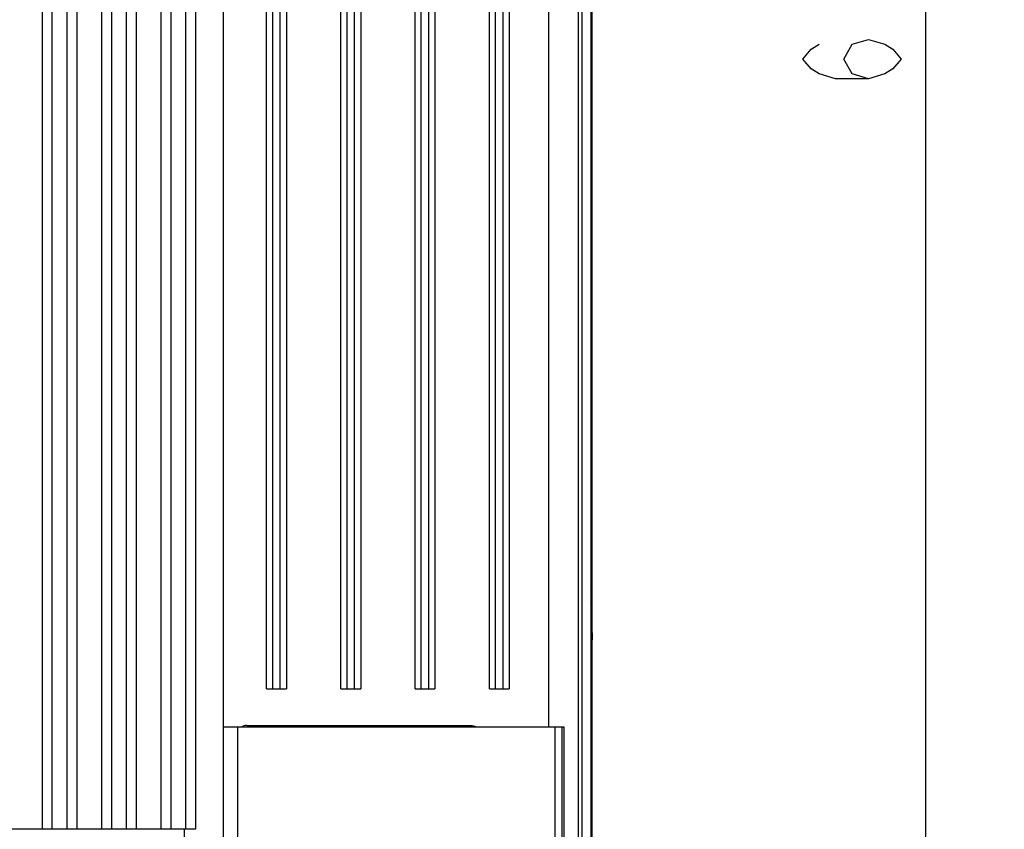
# Model space of a CAD drawing. Header units: inches. Extents: x 0 to 117, y 0 to 83.
# Tile 68 of 75: x 80.31 to 88.14, y 35.99 to 42.43. Entities that reach past the tile are written whole.
import ezdxf

# ---------------------------------------------------------------- set-up
doc = ezdxf.new("R2010")
doc.units = ezdxf.units.IN
doc.header["$LTSCALE"] = 6.431102
doc.header["$MEASUREMENT"] = 0
doc.layers.get('0').update_dxf_attribs({"linetype": 'CONTINUOUS'})
doc.styles.get("Standard").update_dxf_attribs({"font": 'txt', "width": 0.8})
doc.dimstyles.new('DIMSTYLE_1', dxfattribs={"dimtxt": 0.78125, "dimasz": 0.75, "dimexe": 0.18, "dimexo": 0.0625, "dimgap": 0.09, "dimtad": 1, "dimdec": 0, "dimzin": 4, "dimdsep": 46, "dimtxsty": 'STANDARD', "dimblk": '_FILLED', "dimblk1": '_FILLED', "dimblk2": '_FILLED', "dimcen": 0.09, "dimadec": 0, "dimazin": 0, "dimtfac": 1, "dimtdec": 0, "dimtofl": 0, "dimtmove": 0, "dimatfit": 3, "dimldrblk": '_FILLED', "dimfxl": 1, "dimtolj": 1, "dimtzin": 4, "dimarcsym": 0})

# ---------------------------------------------------------------- blocks, each defined once
blk = doc.blocks.new('_FILLED')
at = {"color": 0, "linetype": 'BYBLOCK'}
blk.add_solid([(0, 0), (-1, 0.133), (-1, -0.133)], dxfattribs=at)
blk = doc.blocks.new('*D12')
at = {"color": 7, "linetype": 'CONTINUOUS'}
for p, q in [((84.546, 55.0213), (88.1414, 55.0213)), ((87.5164, 55.0213), (87.5164, 42.7378)), ((87.5164, 30.4544), (87.5164, 42.7378)), ((84.546, 30.4544), (88.1414, 30.4544))]:
    blk.add_line(p, q, dxfattribs=at)
at = {"color": 7, "linetype": 'CONTINUOUS', "xscale": 0.75, "yscale": 0.75, "zscale": 0.75}
for p, rotation in [((87.5164, 55.0213), 90), ((87.5164, 30.4544), 270)]:
    blk.add_blockref('_FILLED', p, dxfattribs=dict(at, rotation=rotation))

msp = doc.modelspace()

# ---------------------------------------------------------------- linework, layer by layer
at = {"color": 7, "linetype": 'CONTINUOUS'}
for p, q in [((84.8635, 37.6078), (84.8635, 55.4278)), ((84.8584, 37.9183), (84.8584, 55.221)), ((84.8536, 53.9502), (84.8536, 31.0891)), ((84.7559, 31.8717), (84.7559, 53.6053)), ((84.7854, 31.8717), (84.7854, 53.6053)), ((80.4937, 35.994), (80.4937, 51.6945)), ((80.7693, 35.994), (80.7693, 51.6945)), ((80.9662, 35.994), (80.9662, 51.6945)), ((81.2417, 35.994), (81.2417, 51.6945)), ((81.4386, 35.994), (81.4386, 51.6945)), ((81.7142, 35.994), (81.7142, 51.6945)), ((81.9344, 35.9261), (81.9344, 51.6945)), ((80.5725, 35.994), (80.5725, 51.61)), ((80.6906, 35.994), (80.6906, 51.61)), ((81.0449, 35.994), (81.0449, 51.61)), ((81.163, 35.994), (81.163, 51.61)), ((81.5173, 35.994), (81.5173, 51.61)), ((81.6354, 35.994), (81.6354, 51.61)), ((82.2762, 37.1079), (82.2762, 51.6285)), ((82.3254, 37.1079), (82.3254, 51.61)), ((82.3845, 37.1079), (82.3845, 51.61)), ((82.4337, 51.6285), (82.4337, 37.1079)), ((82.8667, 37.1079), (82.8667, 51.6285)), ((82.9159, 37.1079), (82.9159, 51.61)), ((82.975, 37.1079), (82.975, 51.61)), ((83.0242, 51.6285), (83.0242, 37.1079)), ((83.4573, 37.1079), (83.4573, 51.6285)), ((83.5065, 37.1079), (83.5065, 51.61)), ((83.5656, 37.1079), (83.5656, 51.61)), ((83.6148, 51.6285), (83.6148, 37.1079)), ((84.0478, 37.1079), (84.0478, 51.6285)), ((84.0971, 37.1079), (84.0971, 51.61)), ((84.1561, 37.1079), (84.1561, 51.61)), ((84.2053, 51.6285), (84.2053, 37.1079)), ((84.5203, 36.8049), (84.5203, 51.6285)), ((84.8584, 37.9183), (84.8536, 37.9183)), ((84.8586, 37.8905), (84.8584, 37.9183)), ((84.8604, 37.7829), (84.8586, 37.8905)), ((84.8537, 37.7798), (84.858, 37.7811)), ((84.8585, 37.7822), (84.8584, 37.7828)), ((84.8586, 37.7808), (84.8585, 37.7815)), ((84.8586, 37.7807), (84.8585, 37.7815)), ((84.8585, 30.2446), (84.8585, 37.7812)), ((84.8585, 37.7805), (84.8585, 37.7808)), ((84.8585, 37.7808), (84.8585, 37.7805)), ((84.8586, 37.7789), (84.8587, 37.7738)), ((84.8635, 37.6078), (84.8606, 37.7739)), ((84.8616, 37.6078), (84.8635, 37.4981)), ((84.8634, 37.6061), (84.8635, 37.6078)), ((84.8634, 37.4988), (84.8634, 37.499)), ((84.8635, 37.4981), (84.8635, 37.4967)), ((84.8635, 30.2394), (84.8635, 37.4981)), ((82.2762, 37.1079), (82.4337, 37.1079)), ((82.8667, 37.1079), (83.0242, 37.1079)), ((83.4573, 37.1079), (83.6148, 37.1079)), ((84.0478, 37.1079), (84.2053, 37.1079)), ((81.9344, 36.8049), (84.6384, 36.8049)), ((82.0466, 33.7571), (82.0466, 36.805)), ((82.1197, 36.816), (83.9013, 36.816)), ((84.5702, 33.833), (84.5702, 36.8052)), ((84.6227, 36.805), (84.6227, 33.833)), ((84.6384, 36.8049), (84.6384, 33.833)), ((76.6487, 35.994), (81.7142, 35.994)), ((81.6243, 32.3577), (81.6243, 35.994))]:
    msp.add_line(p, q, dxfattribs=at)
for points in [[(87.0607, 41.9566), (86.9305, 41.9956), (86.8654, 42.1128), (86.9305, 42.23), (87.0607, 42.2691), (87.1909, 42.23), (87.256, 42.1909), (87.3211, 42.1128), (87.256, 42.0347), (87.1909, 41.9956), (87.0607, 41.9566), (86.8002, 41.9566), (86.67, 41.9956), (86.6049, 42.0347), (86.5398, 42.1128), (86.6049, 42.1909), (86.67, 42.23)], [(84.8585, 37.7808), (84.8585, 37.7822), (84.8584, 37.7828)], [(84.8585, 37.7812), (84.8585, 37.7812), (84.8585, 37.7811), (84.8585, 37.781)], [(84.8585, 37.781), (84.8585, 37.7811), (84.8585, 37.7812), (84.8585, 37.7812)], [(84.8586, 37.7802), (84.8586, 37.7798), (84.8586, 37.7794)], [(84.8586, 37.7794), (84.8586, 37.7798), (84.8586, 37.7802)]]:
    msp.add_lwpolyline(points, dxfattribs=at)
msp.add_ellipse((82.1197, 36.7373), major_axis=(-0.0557, 0.0557), ratio=0.999562, start_param=-0.785179, end_param=-0.246492, dxfattribs=at)
for points in [[(84.8536, 37.8814), (84.8563, 37.8836), (84.8585, 37.8871), (84.8586, 37.8905)], [(84.8585, 37.7812), (84.8585, 37.7858), (84.8567, 37.7907), (84.8536, 37.7941)], [(83.9013, 36.816), (83.9153, 36.816), (83.9297, 36.8121), (83.9417, 36.8049)]]:
    msp.add_open_spline(points, degree=3, dxfattribs=at)
msp.add_open_spline([(84.8585, 37.7812), (84.8582, 37.7809), (84.8563, 37.7808), (84.8548, 37.7801), (84.8537, 37.7798)], degree=3, knots=[0, 0, 0, 0, 0.276165, 1, 1, 1, 1], dxfattribs=at)

# ---------------------------------------------------------------- dimensions: what is measured, and where the dimension line sits
dim = msp.add_linear_dim(base=(87.5164, 30.4544), p1=(84.546, 55.0213), p2=(84.546, 30.4544), angle=270, dimstyle='DIMSTYLE_1', dxfattribs=at)
dim.commit()
dim.dimension.update_dxf_attribs({"geometry": '*D12', "text_midpoint": (87.3211, 41.8003), "dimtype": 160})

doc.saveas('drawing.dxf')
